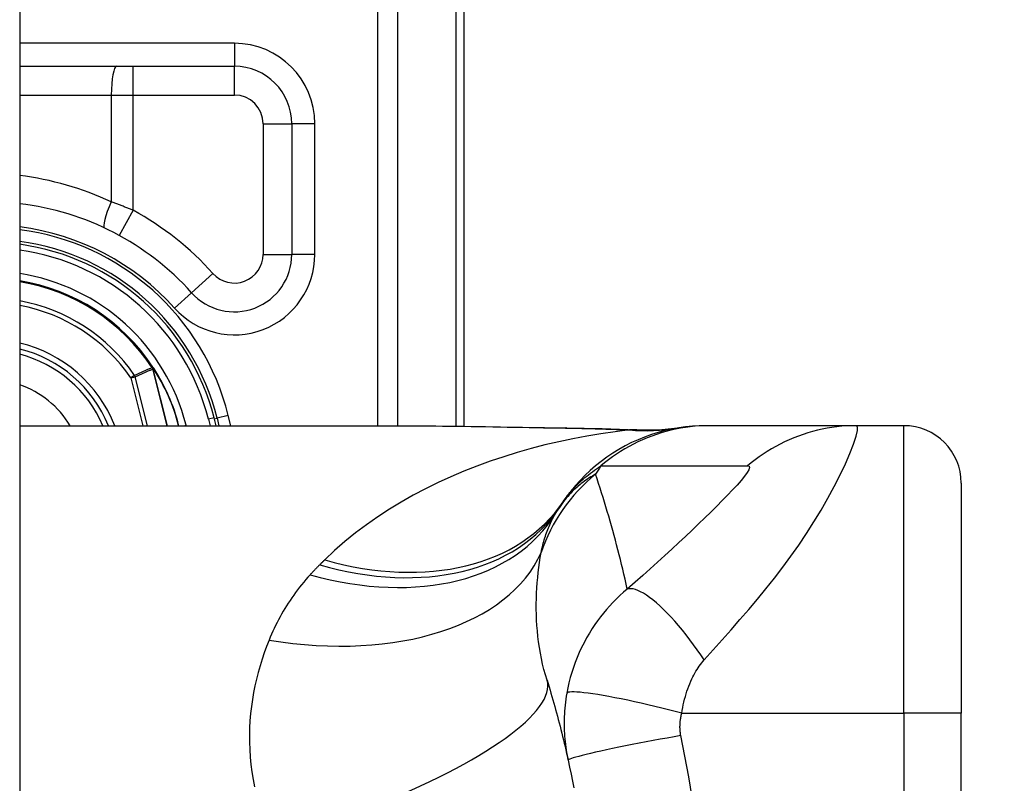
# Model space of a CAD drawing. Header units: inches. Extents: x 2 to 121, y 2 to 79.
# Tile 67 of 97: x 87.72 to 88.557, y 32.453 to 33.101. Entities that reach past the tile are written whole.
import ezdxf

# ---------------------------------------------------------------- set-up
doc = ezdxf.new("R2010")
doc.units = ezdxf.units.IN
doc.header["$LTSCALE"] = 7.278232
doc.header["$MEASUREMENT"] = 0
for name, color, linetype, lineweight in [('Dimensions(ANSI)', 7, 'Continuous', 25), ('Visible Edges(ANSI)', 7, 'Continuous', 25), ('Visible Tangent Edges(ANSI)', 7, 'Continuous', 25)]:
    doc.layers.add(name, color=color, linetype=linetype, lineweight=lineweight)
doc.styles.add('Dimension-ANSI', font='arialbd.ttf')
doc.dimstyles.new('INCH-ANSI', dxfattribs={"dimscale": 7.278232, "dimtxt": 0.12, "dimasz": 0.098425, "dimexe": 0.04, "dimexo": 0.04, "dimgap": 0.031496, "dimtad": 0, "dimtih": 1, "dimtoh": 1, "dimdec": 3, "dimrnd": 1e-08, "dimzin": 0, "dimdsep": 46, "dimtxsty": 'Dimension-ANSI', "dimcen": 0.09, "dimdle": 0.312, "dimclrd": 179, "dimclre": 179, "dimclrt": 7, "dimadec": 1, "dimazin": 0, "dimtfac": 1, "dimtdec": 3, "dimtofl": 0, "dimtmove": 0, "dimatfit": 3, "dimfxl": 1, "dimtolj": 1, "dimtzin": 4, "dimlwd": 25, "dimlwe": 25, "dimarcsym": 0})

# ---------------------------------------------------------------- blocks, each defined once
blk = doc.blocks.new('*D19')
at = {"layer": 'Defpoints', "color": 0, "linetype": 'Continuous', "transparency": 16777216}
for p in [(87.72026, 56.53723), (89.95301, 56.53723), (87.72026, 27.00784)]:
    blk.add_point(p, dxfattribs=at)
at = {"layer": 'Dimensions(ANSI)', "color": 179, "linetype": 'Continuous', "lineweight": 25, "true_color": 0x262658, "transparency": 16777216}
blk.add_line((88.01139, 56.53723), (89.95301, 56.53723), dxfattribs=at)
at = {"layer": 'Dimensions(ANSI)', "color": 7, "linetype": 'Continuous', "lineweight": 25, "transparency": 16777216, "insert": (92.00677, 56.53723), "char_height": 0.873388, "attachment_point": 5, "style": 'Dimension-ANSI'}
blk.add_mtext('\\A1;23.803', dxfattribs=at)

msp = doc.modelspace()

# ---------------------------------------------------------------- linework, layer by layer
at = {"layer": 'Visible Edges(ANSI)'}
for p, q in [((87.72026, 56.35611), (87.72026, 27.18896)), ((88.09802, 32.75603), (88.09802, 33.21071)), ((87.72026, 33.06174), (87.90265, 33.06174)), ((87.95149, 33.0129), (87.95149, 32.90202)), ((87.83398, 32.80549), (87.83343, 32.8062)), ((87.88707, 32.75648), (87.88539, 32.7631)), ((87.88801, 32.76285), (87.8896, 32.75648)), ((87.72026, 32.75648), (88.03778, 32.75648)), ((88.30649, 32.75648), (88.30349, 32.75648)), ((88.43108, 32.75648), (88.30649, 32.75648)), ((88.47144, 32.75648), (88.43108, 32.75648)), ((88.52029, 32.70764), (88.52029, 32.51228)), ((88.52029, 32.04828), (88.52029, 32.51228))]:
    msp.add_line(p, q, dxfattribs=at)
at = {"layer": 'Visible Edges(ANSI)', "flags": 128}
for points in [[(88.03778, 32.75648), (88.07378, 32.75631), (88.11038, 32.75586), (88.14745, 32.75527), (88.18489, 32.75467)], [(88.30349, 32.75648), (88.29773, 32.75637), (88.29192, 32.75603), (88.28609, 32.75545), (88.28024, 32.75463), (88.27438, 32.75356), (88.26855, 32.75226), (88.26274, 32.7507), (88.25697, 32.7489), (88.25127, 32.74686), (88.24563, 32.74458), (88.24009, 32.74206), (88.23466, 32.73931), (88.22934, 32.73634), (88.22416, 32.73315), (88.21912, 32.72975), (88.21424, 32.72616), (88.20952, 32.72239), (88.20499, 32.71843), (88.20064, 32.71432), (88.19649, 32.71006), (88.19254, 32.70567), (88.1888, 32.70115), (88.18527, 32.69653), (88.18196, 32.69181)], [(88.18489, 32.75467), (88.21504, 32.75405), (88.24456, 32.75301)], [(88.24456, 32.75301), (88.26339, 32.75307), (88.28215, 32.75492)], [(88.16835, 32.54018), (88.16919, 32.53744), (88.17003, 32.5347), (88.17085, 32.53195), (88.17167, 32.52919), (88.17249, 32.52642), (88.17329, 32.52364), (88.17408, 32.52086), (88.17487, 32.51807), (88.17565, 32.51527), (88.17642, 32.51246), (88.17718, 32.50964), (88.17793, 32.50681), (88.17868, 32.50398), (88.17941, 32.50113), (88.18014, 32.49828), (88.18086, 32.49542), (88.18157, 32.49256), (88.18227, 32.48968), (88.18296, 32.4868), (88.18364, 32.4839), (88.18432, 32.481), (88.18498, 32.47809), (88.18564, 32.47517), (88.18629, 32.47225)], [(88.18629, 32.47225), (88.18755, 32.46638), (88.18878, 32.46052), (88.18996, 32.45463), (88.19111, 32.44873)]]:
    msp.add_lwpolyline(points, dxfattribs=at)
at = {"layer": 'Visible Edges(ANSI)'}
for centre, radius, start, end in [((87.90265, 33.0129), 0.04884, 0, 90), ((87.69361, 32.71448), 0.232, 41.89689, 83.40305), ((87.69359, 32.71448), 0.20035, 13.97087, 82.34968), ((87.69359, 32.71448), 0.19787, 14.22405, 82.25316), ((87.90265, 32.90202), 0.04884, 221.89689, 0), ((87.69359, 32.71448), 0.16724, 33.26022, 80.82269), ((87.69359, 32.71448), 0.11041, 22.36032, 76.0206), ((87.83299, 32.80455), 0.00137, 33.21896, 43.49073), ((87.69359, 32.71448), 0.16734, 14.53721, 32.87053), ((88.47144, 32.70764), 0.04884, 0, 90), ((88.30096, 32.60618), 0.14652, 146.47918, 148.69993), ((88.79296, 32.28028), 0.73667, 146.03787, 146.47918)]:
    msp.add_arc(centre, radius, start, end, dxfattribs=at)
at = {"layer": 'Visible Tangent Edges(ANSI)'}
for p, q in [((88.02441, 33.44778), (88.02441, 32.75648)), ((88.04167, 32.75648), (88.04167, 33.44778)), ((88.09086, 33.21071), (88.09086, 32.75612)), ((87.90265, 33.08128), (87.72026, 33.08128)), ((87.90265, 33.08128), (87.90265, 33.06174)), ((87.81663, 33.03732), (87.81663, 33.06174)), ((87.90265, 33.03732), (87.90265, 33.06174)), ((87.72026, 33.03732), (87.79809, 33.03732)), ((87.79809, 33.03732), (87.79809, 32.94652)), ((87.79809, 33.03732), (87.81663, 33.03732)), ((87.81663, 32.93946), (87.81663, 33.03732)), ((87.81663, 33.03732), (87.90265, 33.03732)), ((87.92707, 33.0129), (87.95149, 33.0129)), ((87.92707, 33.0129), (87.92707, 32.90202)), ((87.97103, 33.0129), (87.95149, 33.0129)), ((87.97103, 32.90202), (87.97103, 33.0129)), ((87.81663, 32.93946), (87.80492, 32.91803)), ((87.92707, 32.90202), (87.95149, 32.90202)), ((87.97103, 32.90202), (87.95149, 32.90202)), ((87.88447, 32.88571), (87.86629, 32.86941)), ((87.85175, 32.85636), (87.86629, 32.86941)), ((87.83302, 32.80593), (87.8327, 32.80572)), ((87.83343, 32.8062), (87.83302, 32.80593)), ((87.83303, 32.80529), (87.8332, 32.80537)), ((87.83328, 32.80459), (87.83346, 32.80464)), ((87.83328, 32.80459), (87.84547, 32.75648)), ((87.84567, 32.75648), (87.83346, 32.80464)), ((87.83414, 32.8053), (87.83393, 32.80517)), ((87.81786, 32.79919), (87.81469, 32.79703)), ((87.81469, 32.79703), (87.81841, 32.79797)), ((87.81469, 32.79703), (87.82497, 32.75648)), ((87.82893, 32.75648), (87.81841, 32.79797)), ((87.88539, 32.7631), (87.88066, 32.7619)), ((87.88066, 32.7619), (87.88203, 32.75648)), ((87.88561, 32.76225), (87.88801, 32.76285)), ((87.89749, 32.76521), (87.88801, 32.76285)), ((87.89966, 32.75648), (87.89749, 32.76521)), ((87.85929, 32.75648), (87.86158, 32.75706)), ((87.86173, 32.75648), (87.86158, 32.75706)), ((88.47144, 32.51228), (88.47144, 32.75648)), ((88.28278, 32.51228), (88.47144, 32.51228)), ((88.47144, 32.51228), (88.47144, 32.04828)), ((88.52029, 32.51228), (88.47144, 32.51228))]:
    msp.add_line(p, q, dxfattribs=at)
at = {"layer": 'Visible Tangent Edges(ANSI)', "flags": 128}
for points in [[(87.81663, 32.93946), (87.81587, 32.93977), (87.8151, 32.94008), (87.81434, 32.94039), (87.81357, 32.9407), (87.8128, 32.94101), (87.81203, 32.94131), (87.81126, 32.94161), (87.81049, 32.94192), (87.80972, 32.94222), (87.80895, 32.94252), (87.80817, 32.94281), (87.8074, 32.94311), (87.80662, 32.9434), (87.80585, 32.9437), (87.80507, 32.94399), (87.8043, 32.94427), (87.80352, 32.94456), (87.80275, 32.94485), (87.80197, 32.94513), (87.8012, 32.94541), (87.80042, 32.94569), (87.79964, 32.94597), (87.79887, 32.94625), (87.79809, 32.94652)], [(87.8327, 32.80572), (87.83208, 32.80545), (87.83146, 32.80518), (87.83084, 32.80491), (87.83022, 32.80464), (87.82961, 32.80437), (87.82899, 32.8041), (87.82837, 32.80383), (87.82775, 32.80356), (87.82713, 32.80329), (87.82651, 32.80302), (87.82589, 32.80274), (87.82528, 32.80247), (87.82466, 32.8022), (87.82404, 32.80193), (87.82342, 32.80165), (87.8228, 32.80138), (87.82218, 32.80111), (87.82157, 32.80084), (87.82095, 32.80056), (87.82033, 32.80029), (87.81971, 32.80001), (87.8191, 32.79974), (87.81848, 32.79946), (87.81786, 32.79919)], [(87.81841, 32.79797), (87.81903, 32.79825), (87.81965, 32.79853), (87.82026, 32.79881), (87.82088, 32.79909), (87.8215, 32.79936), (87.82212, 32.79964), (87.82274, 32.79992), (87.82336, 32.80019), (87.82398, 32.80047), (87.8246, 32.80075), (87.82522, 32.80102), (87.82584, 32.8013), (87.82646, 32.80158), (87.82708, 32.80185), (87.8277, 32.80213), (87.82832, 32.8024), (87.82894, 32.80268), (87.82956, 32.80295), (87.83018, 32.80322), (87.8308, 32.8035), (87.83142, 32.80377), (87.83204, 32.80404), (87.83266, 32.80432), (87.83328, 32.80459)], [(87.8327, 32.80572), (87.83271, 32.8057), (87.83273, 32.80568), (87.83274, 32.80566), (87.83275, 32.80565), (87.83276, 32.80563), (87.83278, 32.80561), (87.83279, 32.80559), (87.8328, 32.80557), (87.83282, 32.80555), (87.83283, 32.80553), (87.83284, 32.80552), (87.83286, 32.8055), (87.83287, 32.80548), (87.83289, 32.80546), (87.8329, 32.80544), (87.83291, 32.80543), (87.83293, 32.80541), (87.83294, 32.80539), (87.83296, 32.80537), (87.83297, 32.80536), (87.83299, 32.80534), (87.833, 32.80532), (87.83301, 32.80531), (87.83303, 32.80529)], [(87.83302, 32.80593), (87.83302, 32.8059), (87.83301, 32.80588), (87.83301, 32.80585), (87.83301, 32.80583), (87.833, 32.8058), (87.833, 32.80577), (87.833, 32.80575), (87.833, 32.80572), (87.83299, 32.80569), (87.83299, 32.80567), (87.83299, 32.80564), (87.83299, 32.80561), (87.83299, 32.80559), (87.83299, 32.80556), (87.83299, 32.80553), (87.83299, 32.80551), (87.833, 32.80548), (87.833, 32.80545), (87.833, 32.80542), (87.83301, 32.8054), (87.83301, 32.80537), (87.83302, 32.80534), (87.83302, 32.80532), (87.83303, 32.80529)], [(87.8332, 32.80537), (87.83319, 32.80539), (87.83318, 32.80542), (87.83317, 32.80544), (87.83316, 32.80546), (87.83315, 32.80548), (87.83314, 32.80551), (87.83313, 32.80553), (87.83313, 32.80555), (87.83312, 32.80558), (87.83311, 32.8056), (87.8331, 32.80562), (87.83309, 32.80565), (87.83309, 32.80567), (87.83308, 32.80569), (87.83307, 32.80572), (87.83307, 32.80574), (87.83306, 32.80576), (87.83305, 32.80579), (87.83305, 32.80581), (87.83304, 32.80584), (87.83304, 32.80586), (87.83303, 32.80588), (87.83303, 32.80591), (87.83302, 32.80593)], [(87.83398, 32.80549), (87.83395, 32.80553), (87.83392, 32.80556), (87.83388, 32.80559), (87.83384, 32.80562), (87.83381, 32.80565), (87.83377, 32.80567), (87.83373, 32.80569), (87.83369, 32.80571), (87.83365, 32.80574), (87.83361, 32.80575), (87.83357, 32.80577), (87.83353, 32.80579), (87.83349, 32.8058), (87.83345, 32.80582), (87.8334, 32.80583), (87.83336, 32.80584), (87.83332, 32.80586), (87.83328, 32.80587), (87.83323, 32.80588), (87.83319, 32.80589), (87.83315, 32.8059), (87.83311, 32.80591), (87.83306, 32.80592), (87.83302, 32.80593)], [(87.83302, 32.80593), (87.83306, 32.8059), (87.8331, 32.80587), (87.83314, 32.80585), (87.83318, 32.80582), (87.83322, 32.80579), (87.83327, 32.80576), (87.83331, 32.80573), (87.83335, 32.8057), (87.83339, 32.80568), (87.83343, 32.80565), (87.83347, 32.80562), (87.83351, 32.80559), (87.83355, 32.80556), (87.83359, 32.80553), (87.83363, 32.8055), (87.83366, 32.80546), (87.8337, 32.80543), (87.83374, 32.8054), (87.83377, 32.80536), (87.83381, 32.80533), (87.83384, 32.80529), (87.83387, 32.80525), (87.8339, 32.80521), (87.83393, 32.80517)], [(87.83303, 32.80529), (87.83304, 32.80526), (87.83305, 32.80523), (87.83307, 32.80521), (87.83308, 32.80518), (87.83309, 32.80515), (87.8331, 32.80512), (87.83312, 32.80509), (87.83313, 32.80506), (87.83314, 32.80503), (87.83315, 32.805), (87.83316, 32.80498), (87.83317, 32.80495), (87.83318, 32.80492), (87.83319, 32.80489), (87.8332, 32.80486), (87.83321, 32.80483), (87.83322, 32.8048), (87.83323, 32.80477), (87.83324, 32.80474), (87.83325, 32.80471), (87.83325, 32.80468), (87.83326, 32.80465), (87.83327, 32.80462), (87.83328, 32.80459)], [(87.83346, 32.80464), (87.83346, 32.80467), (87.83345, 32.8047), (87.83344, 32.80473), (87.83343, 32.80476), (87.83342, 32.80479), (87.83341, 32.80483), (87.8334, 32.80486), (87.83339, 32.80489), (87.83338, 32.80492), (87.83337, 32.80495), (87.83336, 32.80498), (87.83335, 32.80501), (87.83334, 32.80504), (87.83333, 32.80507), (87.83332, 32.8051), (87.8333, 32.80513), (87.83329, 32.80516), (87.83328, 32.80519), (87.83327, 32.80522), (87.83325, 32.80525), (87.83324, 32.80528), (87.83323, 32.80531), (87.83321, 32.80534), (87.8332, 32.80537)], [(88.03778, 32.75648), (88.04371, 32.75648), (88.04965, 32.75646), (88.0556, 32.75643), (88.06158, 32.75639), (88.06757, 32.75634), (88.07358, 32.75628), (88.07961, 32.75621), (88.08565, 32.75613), (88.09171, 32.75605), (88.09779, 32.75596), (88.10388, 32.75587), (88.10998, 32.75577), (88.1161, 32.75567), (88.12222, 32.75557), (88.12837, 32.75546), (88.13452, 32.75535), (88.14069, 32.75524), (88.14686, 32.75513), (88.15305, 32.75501), (88.15925, 32.7549), (88.16546, 32.75479), (88.17168, 32.75468), (88.17792, 32.75458), (88.18416, 32.75447)], [(88.18489, 32.75467), (88.18486, 32.75467), (88.18482, 32.75467), (88.18479, 32.75467), (88.18476, 32.75467), (88.18473, 32.75466), (88.1847, 32.75466), (88.18467, 32.75466), (88.18464, 32.75465), (88.18461, 32.75465), (88.18458, 32.75464), (88.18455, 32.75463), (88.18452, 32.75462), (88.18449, 32.75461), (88.18446, 32.7546), (88.18443, 32.75459), (88.1844, 32.75458), (88.18437, 32.75457), (88.18434, 32.75456), (88.18431, 32.75455), (88.18428, 32.75453), (88.18425, 32.75452), (88.18422, 32.7545), (88.18419, 32.75449), (88.18416, 32.75447)], [(88.18416, 32.75447), (88.18645, 32.75443), (88.18875, 32.75439), (88.19104, 32.75435), (88.19332, 32.7543), (88.19561, 32.75425), (88.19789, 32.7542), (88.20016, 32.75415), (88.20244, 32.7541), (88.20471, 32.75404), (88.20697, 32.75398), (88.20924, 32.75392), (88.2115, 32.75386), (88.21375, 32.75379), (88.216, 32.75372), (88.21825, 32.75365), (88.2205, 32.75357), (88.22273, 32.75349), (88.22497, 32.75341), (88.2272, 32.75333), (88.22943, 32.75324), (88.23165, 32.75315), (88.23386, 32.75306), (88.23607, 32.75296), (88.23828, 32.75286)], [(88.30649, 32.75648), (88.30238, 32.75642), (88.29826, 32.75624), (88.29412, 32.75594), (88.28998, 32.75552), (88.28584, 32.75497), (88.2817, 32.7543), (88.27758, 32.7535), (88.27346, 32.75258), (88.26938, 32.75153), (88.26531, 32.75037), (88.26128, 32.74908), (88.25729, 32.74767), (88.25334, 32.74614), (88.24943, 32.74449), (88.24558, 32.74274), (88.24179, 32.74087), (88.23806, 32.73889), (88.23439, 32.7368), (88.23079, 32.73461), (88.22727, 32.73233), (88.22383, 32.72995), (88.22047, 32.72748), (88.21719, 32.72492), (88.214, 32.72228)], [(88.24197, 32.75298), (88.24189, 32.75298), (88.2418, 32.75297), (88.2417, 32.75297), (88.2416, 32.75296), (88.24149, 32.75296), (88.24137, 32.75295), (88.24125, 32.75295), (88.24112, 32.75294), (88.24099, 32.75294), (88.24084, 32.75293), (88.2407, 32.75293), (88.24054, 32.75292), (88.24039, 32.75292), (88.24022, 32.75291), (88.24005, 32.75291), (88.23988, 32.7529), (88.23969, 32.7529), (88.23951, 32.75289), (88.23932, 32.75289), (88.23912, 32.75288), (88.23892, 32.75288), (88.23871, 32.75287), (88.2385, 32.75287), (88.23828, 32.75286)], [(88.24456, 32.75301), (88.24445, 32.75301), (88.24435, 32.75302), (88.24424, 32.75302), (88.24413, 32.75302), (88.24402, 32.75303), (88.24391, 32.75303), (88.2438, 32.75303), (88.2437, 32.75303), (88.24359, 32.75303), (88.24348, 32.75303), (88.24337, 32.75303), (88.24326, 32.75303), (88.24316, 32.75303), (88.24305, 32.75303), (88.24294, 32.75302), (88.24283, 32.75302), (88.24272, 32.75302), (88.24262, 32.75301), (88.24251, 32.75301), (88.2424, 32.75301), (88.24229, 32.753), (88.24219, 32.75299), (88.24208, 32.75299), (88.24197, 32.75298)], [(88.30189, 32.55751), (88.30951, 32.56604), (88.31717, 32.57463), (88.32474, 32.58317), (88.33224, 32.59171), (88.33967, 32.60032), (88.34704, 32.60906), (88.35432, 32.61794), (88.3615, 32.62697), (88.36855, 32.63617), (88.37546, 32.64555), (88.3822, 32.65512), (88.38876, 32.66487), (88.39511, 32.67477), (88.40119, 32.68479), (88.40697, 32.69487), (88.41239, 32.70489), (88.41738, 32.71473), (88.42183, 32.72417), (88.42565, 32.73299), (88.42871, 32.74086), (88.43087, 32.74745), (88.43202, 32.7524), (88.4321, 32.75546), (88.43108, 32.75648)], [(88.43108, 32.75648), (88.42697, 32.75642), (88.42284, 32.75624), (88.4187, 32.75594), (88.41455, 32.75552), (88.41041, 32.75497), (88.40627, 32.7543), (88.40215, 32.7535), (88.39804, 32.75258), (88.39395, 32.75154), (88.38989, 32.75037), (88.38586, 32.74909), (88.38187, 32.74768), (88.37793, 32.74615), (88.37403, 32.74451), (88.37018, 32.74275), (88.3664, 32.74088), (88.36267, 32.73891), (88.35902, 32.73682), (88.35543, 32.73464), (88.35192, 32.73236), (88.34849, 32.72998), (88.34514, 32.72751), (88.34187, 32.72496), (88.3387, 32.72232)], [(88.23828, 32.75286), (88.22622, 32.75138), (88.21417, 32.74964), (88.20217, 32.74765), (88.19021, 32.74539), (88.17831, 32.74287), (88.16648, 32.74008), (88.15473, 32.73703), (88.14308, 32.73372), (88.13154, 32.73013), (88.12011, 32.72627), (88.10881, 32.72215), (88.09766, 32.71775), (88.08667, 32.71307), (88.07583, 32.70812), (88.06518, 32.70289), (88.05472, 32.69737), (88.04445, 32.69156), (88.03438, 32.68546), (88.02453, 32.67905), (88.01493, 32.67235), (88.00559, 32.66534), (87.99655, 32.65802), (87.98781, 32.65041), (87.97941, 32.64249)], [(88.18196, 32.69181), (88.18286, 32.69313), (88.18379, 32.69443), (88.18476, 32.69574), (88.18575, 32.69704), (88.18678, 32.69833), (88.18784, 32.69962), (88.18894, 32.70091), (88.19007, 32.70219), (88.19124, 32.70347), (88.19245, 32.70475), (88.19369, 32.70602), (88.19498, 32.70729), (88.1963, 32.70856), (88.19767, 32.70982), (88.19909, 32.71109), (88.20055, 32.71235), (88.20205, 32.7136), (88.2036, 32.71485), (88.2052, 32.7161), (88.20685, 32.71735), (88.20856, 32.71859), (88.21032, 32.71983), (88.21213, 32.72106), (88.214, 32.72228)], [(88.214, 32.72228), (88.21921, 32.72228), (88.22442, 32.72228), (88.22961, 32.72228), (88.2348, 32.72228), (88.23999, 32.72228), (88.24519, 32.72228), (88.25038, 32.72228), (88.25557, 32.72228), (88.26076, 32.72228), (88.26596, 32.72228), (88.27115, 32.72228), (88.27634, 32.72228), (88.28153, 32.72228), (88.28673, 32.72228), (88.29192, 32.72228), (88.29711, 32.72228), (88.3023, 32.72228), (88.3075, 32.72228), (88.31269, 32.72228), (88.31788, 32.72228), (88.32308, 32.72228), (88.32828, 32.72228), (88.33345, 32.72226), (88.3387, 32.72232)], [(88.3387, 32.72232), (88.33999, 32.72201), (88.34035, 32.72093), (88.33977, 32.7191), (88.33832, 32.7166), (88.3361, 32.71352), (88.33323, 32.70998), (88.32982, 32.70607), (88.32596, 32.70186), (88.32176, 32.69742), (88.31725, 32.69279), (88.3125, 32.68801), (88.30754, 32.6831), (88.30239, 32.67809), (88.29708, 32.67297), (88.29161, 32.66777), (88.286, 32.66248), (88.28025, 32.65712), (88.27437, 32.65168), (88.26838, 32.64618), (88.26227, 32.64063), (88.25604, 32.63501), (88.24967, 32.6293), (88.24313, 32.6235), (88.23654, 32.6177)], [(88.20957, 32.71525), (88.2082, 32.7145), (88.20684, 32.71372), (88.20548, 32.7129), (88.20412, 32.71206), (88.20277, 32.71118), (88.20143, 32.71027), (88.20009, 32.70933), (88.19876, 32.70835), (88.19744, 32.70734), (88.19613, 32.70629), (88.19482, 32.7052), (88.19352, 32.70407), (88.19223, 32.70291), (88.19095, 32.7017), (88.18968, 32.70045), (88.18842, 32.69916), (88.18717, 32.69783), (88.18594, 32.69645), (88.18471, 32.69502), (88.1835, 32.69354), (88.18231, 32.69201), (88.18112, 32.69043), (88.17996, 32.68879), (88.17881, 32.6871)], [(88.23654, 32.6177), (88.2356, 32.62192), (88.23464, 32.62611), (88.23366, 32.6303), (88.23267, 32.63447), (88.23167, 32.63863), (88.23064, 32.64278), (88.2296, 32.64691), (88.22855, 32.65103), (88.22748, 32.65514), (88.22639, 32.65924), (88.22529, 32.66332), (88.22418, 32.66739), (88.22304, 32.67145), (88.2219, 32.67549), (88.22073, 32.67952), (88.21955, 32.68354), (88.21836, 32.68755), (88.21715, 32.69154), (88.21592, 32.69553), (88.21468, 32.6995), (88.21343, 32.70345), (88.21216, 32.7074), (88.21087, 32.71133), (88.20957, 32.71525)], [(88.16333, 32.64874), (88.16366, 32.65035), (88.16401, 32.65195), (88.16437, 32.65352), (88.16475, 32.65508), (88.16515, 32.65662), (88.16556, 32.65814), (88.16599, 32.65964), (88.16643, 32.66113), (88.1669, 32.66259), (88.16737, 32.66403), (88.16786, 32.66546), (88.16837, 32.66687), (88.1689, 32.66826), (88.16944, 32.66963), (88.17, 32.67098), (88.17057, 32.67231), (88.17117, 32.67362), (88.17177, 32.67492), (88.1724, 32.6762), (88.17304, 32.67745), (88.1737, 32.67869), (88.17437, 32.67992), (88.17506, 32.68112), (88.17577, 32.6823)], [(88.16835, 32.54018), (88.16699, 32.54476), (88.16574, 32.54937), (88.16461, 32.55401), (88.1636, 32.55868), (88.16269, 32.56336), (88.1619, 32.56805), (88.16121, 32.57275), (88.16063, 32.57744), (88.16015, 32.58211), (88.15978, 32.58677), (88.1595, 32.5914), (88.15932, 32.59601), (88.15923, 32.60059), (88.15922, 32.60514), (88.1593, 32.60967), (88.15947, 32.61417), (88.15971, 32.61863), (88.16002, 32.62306), (88.16041, 32.62745), (88.16087, 32.6318), (88.16139, 32.63611), (88.16198, 32.64037), (88.16262, 32.64458), (88.16333, 32.64874)], [(87.97522, 32.63834), (87.97487, 32.63799), (87.97453, 32.63765), (87.97418, 32.6373), (87.97384, 32.63695), (87.97349, 32.6366), (87.97315, 32.63625), (87.97281, 32.63591), (87.97247, 32.63556), (87.97213, 32.63521), (87.97179, 32.63486), (87.97145, 32.6345), (87.97111, 32.63415), (87.97077, 32.6338), (87.97044, 32.63345), (87.9701, 32.63309), (87.96976, 32.63274), (87.96943, 32.63238), (87.96909, 32.63203), (87.96876, 32.63167), (87.96843, 32.63132), (87.96809, 32.63096), (87.96776, 32.6306), (87.96743, 32.63024), (87.9671, 32.62989)], [(87.97941, 32.64249), (87.97924, 32.64232), (87.97906, 32.64215), (87.97889, 32.64197), (87.97871, 32.6418), (87.97854, 32.64163), (87.97836, 32.64146), (87.97819, 32.64129), (87.97801, 32.64111), (87.97784, 32.64094), (87.97766, 32.64077), (87.97749, 32.64059), (87.97731, 32.64042), (87.97714, 32.64025), (87.97696, 32.64008), (87.97679, 32.6399), (87.97662, 32.63973), (87.97644, 32.63956), (87.97627, 32.63938), (87.97609, 32.63921), (87.97592, 32.63903), (87.97574, 32.63886), (87.97557, 32.63869), (87.97539, 32.63851), (87.97522, 32.63834)], [(87.9671, 32.62989), (87.96521, 32.6278), (87.96337, 32.6257), (87.96156, 32.62357), (87.95979, 32.62143), (87.95805, 32.61926), (87.95636, 32.61707), (87.9547, 32.61486), (87.95308, 32.61263), (87.9515, 32.61037), (87.94995, 32.6081), (87.94844, 32.60581), (87.94697, 32.6035), (87.94553, 32.60117), (87.94414, 32.59882), (87.94277, 32.59646), (87.94145, 32.59407), (87.94016, 32.59166), (87.9389, 32.58924), (87.93768, 32.5868), (87.93649, 32.58434), (87.93534, 32.58186), (87.93423, 32.57936), (87.93315, 32.57684), (87.93211, 32.57431)], [(88.23654, 32.6177), (88.23331, 32.61494), (88.23019, 32.61212), (88.22719, 32.60924), (88.22429, 32.60631), (88.2215, 32.60331), (88.21881, 32.60027), (88.21622, 32.59717), (88.21372, 32.59401), (88.21131, 32.59078), (88.20899, 32.5875), (88.20671, 32.58408), (88.20435, 32.5803), (88.20196, 32.57622), (88.19974, 32.57212), (88.19768, 32.56803), (88.19575, 32.56389), (88.19395, 32.55968), (88.19228, 32.55542), (88.19075, 32.55113), (88.18935, 32.54681), (88.18809, 32.54245), (88.18697, 32.53808), (88.18599, 32.5337), (88.18514, 32.52932)], [(88.30189, 32.55751), (88.29897, 32.56183), (88.29597, 32.56613), (88.2929, 32.5704), (88.28976, 32.5746), (88.28658, 32.57873), (88.28337, 32.58274), (88.28014, 32.58663), (88.27691, 32.59037), (88.27368, 32.59394), (88.27049, 32.59731), (88.26735, 32.60047), (88.26426, 32.60339), (88.26125, 32.60608), (88.25834, 32.6085), (88.25552, 32.61066), (88.25283, 32.61254), (88.25027, 32.61414), (88.24784, 32.61546), (88.24557, 32.6165), (88.24344, 32.61727), (88.24147, 32.61776), (88.23967, 32.61799), (88.23802, 32.61797), (88.23654, 32.6177)], [(87.93211, 32.57431), (87.93002, 32.56899), (87.92806, 32.56359), (87.92621, 32.55811), (87.92449, 32.55256), (87.9229, 32.54694), (87.92145, 32.54126), (87.92014, 32.53551), (87.91898, 32.5297), (87.91797, 32.52383), (87.91712, 32.51791), (87.91644, 32.51193), (87.91593, 32.5059), (87.91559, 32.49982), (87.91543, 32.49369), (87.91545, 32.48752), (87.91567, 32.48129), (87.91608, 32.47503), (87.9167, 32.46872), (87.91752, 32.46236), (87.91855, 32.45598), (87.91981, 32.44957)], [(88.28278, 32.51228), (88.28317, 32.51466), (88.28361, 32.51704), (88.2841, 32.5194), (88.28463, 32.52175), (88.28521, 32.52407), (88.28584, 32.52636), (88.2865, 32.52861), (88.28721, 32.53084), (88.28796, 32.53302), (88.28874, 32.53516), (88.28958, 32.53729), (88.29047, 32.5394), (88.29134, 32.54133), (88.29219, 32.54305), (88.29305, 32.5447), (88.29393, 32.5463), (88.29484, 32.54785), (88.29577, 32.54936), (88.29673, 32.55082), (88.29771, 32.55225), (88.29872, 32.55363), (88.29975, 32.55497), (88.30081, 32.55626), (88.30189, 32.55751)], [(88.18514, 32.52932), (88.18471, 32.52675), (88.18432, 32.52418), (88.18399, 32.52165), (88.1837, 32.51913), (88.18345, 32.51663), (88.18325, 32.51412), (88.18309, 32.51159), (88.18298, 32.50912), (88.18291, 32.50671), (88.18288, 32.50433), (88.18289, 32.50196), (88.18294, 32.49962), (88.18302, 32.4973), (88.18314, 32.49499), (88.18329, 32.49269), (88.18348, 32.49038), (88.18371, 32.48809), (88.18397, 32.4858), (88.18427, 32.48352), (88.1846, 32.48125), (88.18497, 32.47898), (88.18538, 32.47673), (88.18581, 32.47448), (88.18629, 32.47225)], [(88.28278, 32.51228), (88.2772, 32.51372), (88.27151, 32.51515), (88.26575, 32.51658), (88.25992, 32.51799), (88.25409, 32.51936), (88.24827, 32.52069), (88.24251, 32.52197), (88.23686, 32.52319), (88.23134, 32.52434), (88.226, 32.5254), (88.22088, 32.52637), (88.21602, 32.52725), (88.21144, 32.52802), (88.20719, 32.52868), (88.20328, 32.52923), (88.19973, 32.52967), (88.19656, 32.52999), (88.19378, 32.5302), (88.19139, 32.5303), (88.18939, 32.5303), (88.18778, 32.53019), (88.18654, 32.52999), (88.18567, 32.52969), (88.18514, 32.52932)], [(88.28196, 32.49326), (88.28183, 32.49402), (88.28172, 32.49478), (88.28162, 32.49554), (88.28153, 32.49631), (88.28146, 32.49708), (88.2814, 32.49785), (88.28135, 32.49862), (88.28132, 32.49939), (88.2813, 32.50017), (88.2813, 32.50095), (88.28131, 32.50172), (88.28133, 32.5025), (88.28137, 32.50328), (88.28142, 32.50407), (88.28148, 32.50486), (88.28156, 32.50566), (88.28166, 32.50647), (88.28177, 32.50731), (88.2819, 32.50814), (88.28204, 32.50896), (88.2822, 32.50978), (88.28238, 32.51061), (88.28257, 32.51144), (88.28278, 32.51228)], [(88.28196, 32.49326), (88.27621, 32.49224), (88.27035, 32.49118), (88.26441, 32.4901), (88.25843, 32.48899), (88.25245, 32.48786), (88.24649, 32.48672), (88.24062, 32.48557), (88.23487, 32.48443), (88.22928, 32.4833), (88.22391, 32.48219), (88.21878, 32.48111), (88.21395, 32.48006), (88.20945, 32.47906), (88.20531, 32.47811), (88.20155, 32.47721), (88.19819, 32.47638), (88.19526, 32.47561), (88.19274, 32.47492), (88.19066, 32.47429), (88.18899, 32.47374), (88.18774, 32.47326), (88.18688, 32.47285), (88.18641, 32.47252), (88.18629, 32.47225)], [(88.29173, 32.44052), (88.28871, 32.45815), (88.28537, 32.47571), (88.28196, 32.49326)]]:
    msp.add_lwpolyline(points, dxfattribs=at)
at = {"layer": 'Visible Tangent Edges(ANSI)'}
for centre, radius, start, end in [((87.90265, 33.0129), 0.06838, 0, 90), ((87.90265, 33.0129), 0.02442, 0, 90), ((87.68897, 32.71448), 0.25642, 64.81439, 82.99138), ((87.69361, 32.71448), 0.25642, 41.89689, 61.329), ((87.69361, 32.71448), 0.21246, 41.89689, 82.79336), ((87.69359, 32.71448), 0.21012, 13.97087, 82.70731), ((87.69359, 32.71448), 0.19299, 14.22405, 82.05585), ((87.90265, 32.90202), 0.06838, 221.89689, 0), ((87.90265, 32.90202), 0.02442, 221.89689, 0), ((87.69359, 32.71448), 0.1733, 14.22405, 81.14665), ((87.69359, 32.71448), 0.16636, 33.26022, 80.7742), ((87.69359, 32.71448), 0.1504, 34.28046, 79.78478), ((87.69359, 32.71448), 0.14657, 34.28046, 79.51478), ((87.69359, 32.71448), 0.1153, 21.36538, 76.62405), ((87.69359, 32.71448), 0.10603, 23.3375, 75.43056), ((87.69359, 32.71448), 0.1671, 14.55893, 32.87053), ((87.69359, 32.71448), 0.08124, 31.13219, 70.83413), ((88.66964, 32.43004), 0.5413, 147.32435, 148.20432)]:
    msp.add_arc(centre, radius, start, end, dxfattribs=at)
for centre, major_axis, ratio, start_param, end_param in [((87.80273, 33.03732), (0, 0.02442), 0.189796, 0, 1.570796), ((87.80273, 32.94652), (-0.01039, -0.0221), 0.172316, 4.793245, 6.283185), ((87.81469, 32.79703), (-0.00201, 0.00445), 0.779727, 4.57537, 4.849408), ((88.23828, 32.99521), (0.04076, -0.24078), 0.802573, 6.07533, 6.283185), ((88.24657, 32.99652), (0.03557, -0.2416), 0.91694, 6.10346, 6.283185), ((88.30206, 32.60293), (0.13896, 0.04647), 0.992002, 1.934247, 2.496049), ((87.97522, 32.82196), (0.20359, -0.13486), 0.689059, 5.140584, 6.283185), ((87.97941, 32.82824), (0.20255, -0.13643), 0.696909, 5.151259, 6.283185), ((87.9671, 32.80917), (0.20867, -0.12687), 0.678602, 5.103708, 6.283185), ((87.93211, 32.7251), (0.23593, -0.06306), 0.604241, 4.872507, 6.187736), ((87.93513, 32.46774), (0.23322, 0.07244), 0.249251, 4.997807, 6.283185)]:
    msp.add_ellipse(centre, major_axis=major_axis, ratio=ratio, start_param=start_param, end_param=end_param, dxfattribs=at)

# ---------------------------------------------------------------- dimensions: what is measured, and where the dimension line sits
at = {"layer": 'Dimensions(ANSI)', "color": 179, "linetype": 'Continuous', "lineweight": 25, "true_color": 0x262658}
dim = msp.add_ordinate_dim(feature_location=(87.72026, 56.53723), offset=(2.23275, 0), dtype=0, origin=(87.72026, 27.00784), dimstyle='INCH-ANSI', override={"dimgap": 0.031496, "dimtad": 0, "dimdec": 3, "dimlfac": 0.806078, "dimtol": 0, "dimlim": 0, "dimtp": 0, "dimtm": 0, "dimtdec": 3}, dxfattribs=at)
dim.commit()
dim.dimension.update_dxf_attribs({"geometry": '*D19', "text_midpoint": (92.00677, 56.53723)})

doc.saveas('drawing.dxf')
